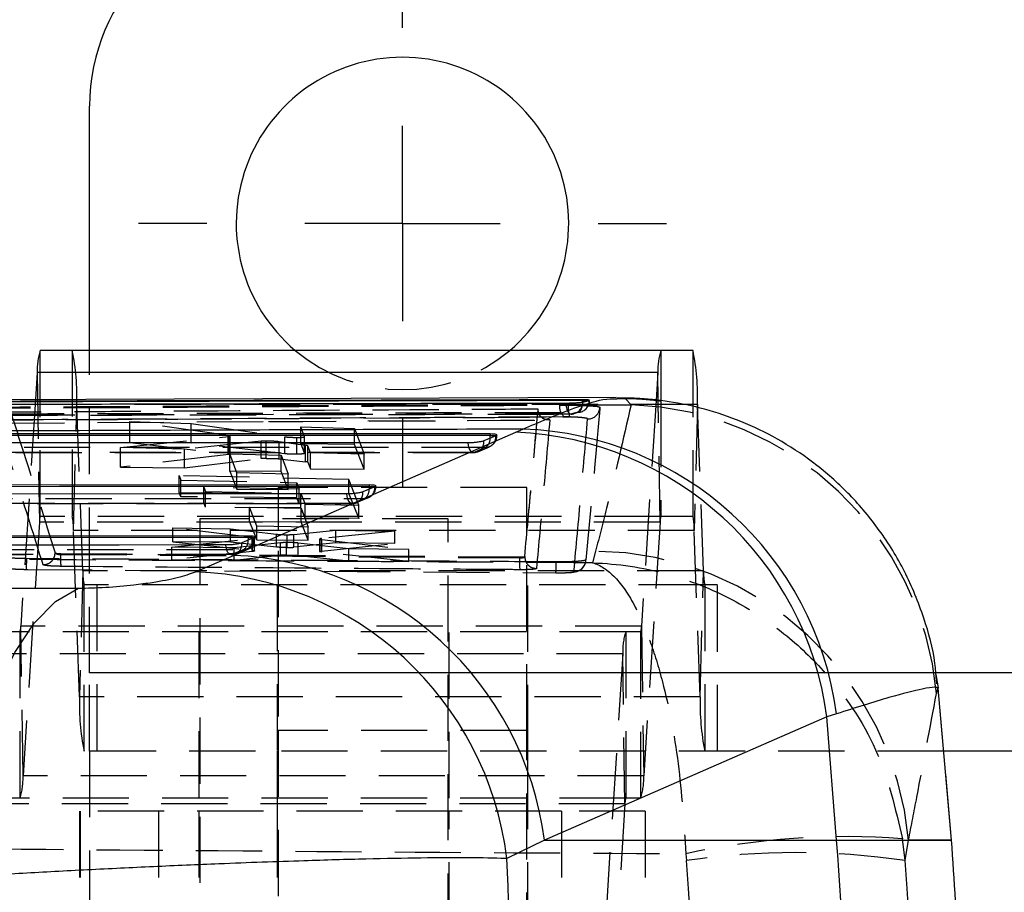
# Model space of a CAD drawing. Extents: x 35 to 509, y 18 to 386.
# Tile 9 of 21: x 210 to 236, y 79 to 102. Entities that reach past the tile are written whole.
import ezdxf

# ---------------------------------------------------------------- set-up
doc = ezdxf.new("R2010")
doc.units = 0
doc.header["$LTSCALE"] = 1.333333
doc.linetypes.add('HIDDEN', pattern=[1.905, 1.27, -0.635])
doc.layers.get('0').update_dxf_attribs({"linetype": 'CONTINUOUS'})

# ---------------------------------------------------------------- blocks, each defined once
blk = doc.blocks.new('SW_CENTERMARKSYMBOL_10')
at = {"color": 0, "linetype": 'CONTINUOUS'}
for p, q in [((0, 5), (0, 6.75)), ((0, 0), (0, 2.5)), ((-5, 0), (-6.75, 0)), ((0, 0), (-2.5, 0)), ((0, 0), (0, -2.5)), ((0, 0), (2.5, 0)), ((5, 0), (6.75, 0)), ((0, -5), (0, -6.75))]:
    blk.add_line(p, q, dxfattribs=at)

msp = doc.modelspace()

# ---------------------------------------------------------------- linework, layer by layer
at = {"color": 7, "linetype": 'CONTINUOUS'}
for p, q in [((212.242878, 93.354935), (212.242878, 99.6001)), ((226.847752, 93.354935), (210.980355, 93.354935)), ((227.669788, 93.354935), (226.847752, 93.354935)), ((210.903357, 92.788693), (210.858685, 92.095765)), ((226.770755, 92.788693), (210.903357, 92.788693)), ((226.770755, 92.788693), (226.724761, 92.075276)), ((225.701574, 92.150348), (207.306094, 92.0827)), ((224.827293, 92.030177), (224.849262, 92.034575)), ((224.849262, 92.034575), (225.016959, 92.078012)), ((224.856077, 92.089441), (224.856077, 92.073786)), ((225.016959, 92.078012), (225.020287, 92.08122)), ((225.701828, 92.113045), (225.71826, 92.113944)), ((205.600891, 91.224982), (222.48756, 91.224768)), ((215.91957, 88.111695), (223.139611, 91.26041)), ((222.62624, 91.170665), (222.321721, 91.042195)), ((222.48756, 91.224768), (222.48756, 91.174441)), ((222.634532, 91.174441), (222.62624, 91.170665)), ((223.139611, 91.26041), (223.318151, 91.340013)), ((203.611917, 89.918699), (219.393611, 89.919541)), ((219.532289, 89.865462), (219.22777, 89.737007)), ((219.393611, 89.919541), (219.393611, 89.869219)), ((219.540545, 89.869219), (219.532289, 89.865462)), ((201.622942, 88.612299), (216.299662, 88.6145)), ((216.299662, 88.6145), (216.299662, 88.564186)), ((216.438338, 88.560456), (216.133819, 88.432029)), ((216.44654, 88.564186), (216.438338, 88.560456)), ((214.955677, 87.692103), (215.91957, 88.111695)), ((200.248793, 87.275945), (211.957548, 87.273629)), ((233.901542, 84.82575), (233.892224, 84.924643)), ((233.939883, 84.715647), (233.93547, 84.716683)), ((233.93952, 84.719783), (233.939883, 84.715647)), ((234.280045, 80.830001), (233.939969, 84.717077)), ((231.091051, 83.978832), (223.872096, 80.830001)), ((231.338086, 84.058437), (231.091051, 83.978832)), ((231.339709, 80.830001), (231.091051, 83.978832)), ((246.496382, 83.104936), (234.081014, 83.104936)), ((223.872096, 80.830001), (222.912533, 80.356403)), ((223.872096, 80.830001), (231.339709, 80.830001)), ((234.280045, 80.830001), (234.27982, 80.830001))]:
    msp.add_line(p, q, dxfattribs=at)
at = {"color": 7, "linetype": 'HIDDEN'}
for p, q in [((210.980355, 89.104936), (210.980355, 93.354935)), ((211.802391, 93.354935), (211.802391, 89.104936)), ((212.242878, 85.104935), (212.242878, 93.354935)), ((210.903357, 92.788693), (210.960268, 88.95722)), ((225.71826, 92.113944), (225.937894, 92.125981)), ((225.937894, 92.125981), (226.084549, 91.963318)), ((210.858685, 92.095765), (210.48521, 86.302651)), ((211.832599, 88.74382), (211.918188, 91.97066)), ((227.785586, 91.97066), (211.918188, 91.97066)), ((212.071791, 87.716051), (211.918188, 91.97066)), ((224.262395, 91.955826), (224.262395, 91.979936)), ((224.262395, 91.955826), (224.485751, 91.954537)), ((224.849262, 92.030177), (224.827293, 92.030177)), ((224.849262, 92.034575), (224.849262, 92.030177)), ((224.916213, 91.957622), (226.084549, 91.963318)), ((225.016959, 92.073786), (225.016959, 92.078012)), ((225.016959, 92.073786), (225.024225, 92.073786)), ((226.724761, 92.075276), (226.352607, 86.302651)), ((226.827666, 88.95722), (226.781448, 92.06877)), ((226.847752, 92.061163), (226.847752, 89.104936)), ((227.669788, 89.104936), (227.669788, 91.910368)), ((227.785586, 91.97066), (227.699996, 88.74382)), ((227.939187, 87.716051), (227.785586, 91.97066)), ((223.710241, 91.841059), (223.710233, 91.850373)), ((224.515989, 91.651153), (224.388409, 91.652431)), ((209.907184, 91.49495), (216.820411, 91.536524)), ((213.273862, 90.993729), (213.273862, 91.532996)), ((215.785172, 91.178997), (213.273862, 91.532996)), ((213.273862, 91.532996), (214.840357, 91.483934)), ((214.840357, 91.483934), (217.238588, 91.145086)), ((214.840357, 90.981821), (214.840357, 91.483934)), ((216.820411, 91.536524), (224.007819, 91.576541)), ((216.854082, 91.530676), (224.024459, 91.570434)), ((217.640036, 91.397998), (219.012707, 91.356673)), ((217.640036, 90.960539), (217.640036, 91.397998)), ((217.736221, 91.143607), (217.640036, 91.397998)), ((213.038165, 90.869777), (215.800725, 91.152931)), ((215.785172, 90.711885), (215.785172, 91.178997)), ((215.800725, 91.152931), (215.835319, 91.158882)), ((215.800725, 90.68737), (215.800725, 91.152931)), ((215.841569, 90.698245), (215.841569, 91.1636)), ((217.238588, 90.709121), (217.238588, 91.145086)), ((217.544274, 90.698515), (217.544274, 91.127584)), ((217.736221, 90.717815), (217.736221, 91.143607)), ((217.736331, 90.717232), (217.736331, 91.143009)), ((219.012707, 90.950104), (219.012707, 91.356673)), ((219.012707, 91.356673), (219.263225, 90.699368)), ((222.634532, 91.174441), (222.655622, 91.174441)), ((222.655622, 91.174441), (222.655622, 91.193971)), ((213.038165, 90.36544), (213.038165, 90.869777)), ((214.668043, 90.824076), (213.038165, 90.869777)), ((213.273862, 90.993729), (215.785172, 90.711885)), ((214.840357, 90.981821), (213.273862, 90.993729)), ((216.630392, 91.028087), (214.668043, 90.824076)), ((217.238588, 90.709121), (214.840357, 90.981821)), ((216.630389, 90.584837), (216.630389, 91.028087)), ((216.760923, 90.5922), (216.760923, 91.033087)), ((217.086771, 90.582342), (217.086771, 91.016083)), ((217.767002, 90.924137), (217.086771, 91.016083)), ((219.012707, 90.950104), (217.640036, 90.960539)), ((217.640036, 90.960539), (217.736221, 90.717815)), ((217.767002, 90.507281), (217.767002, 90.924137)), ((217.824831, 90.494184), (217.824831, 90.90937)), ((217.890449, 90.735991), (217.824831, 90.90937)), ((219.263225, 90.318127), (219.012707, 90.950104)), ((222.375503, 90.874842), (222.070984, 90.746372)), ((222.165665, 90.761358), (222.470164, 90.889957)), ((205.268686, 90.741594), (222.046601, 90.741531)), ((215.800725, 90.68737), (213.038165, 90.36544)), ((214.668043, 90.353054), (214.668043, 90.824076)), ((215.825574, 90.707532), (217.137988, 90.672337)), ((215.825574, 90.263792), (215.825574, 90.707532)), ((216.007636, 90.221134), (215.825574, 90.707532)), ((217.137988, 90.253817), (217.137988, 90.672337)), ((217.137988, 90.672337), (217.320132, 90.189637)), ((217.890449, 90.328562), (217.890449, 90.735991)), ((219.263225, 90.699368), (217.890449, 90.735991)), ((219.263225, 90.318127), (219.263225, 90.699368)), ((213.038165, 90.36544), (214.668043, 90.353054)), ((214.668043, 90.353054), (216.630389, 90.584837)), ((217.086771, 90.582342), (217.767002, 90.507281)), ((217.824831, 90.494184), (217.890449, 90.328562)), ((218.873774, 90.049655), (214.532789, 90.150976)), ((214.532789, 89.715446), (214.532789, 90.150976)), ((214.532789, 90.150976), (214.574879, 90.037206)), ((217.137988, 90.253817), (215.825574, 90.263792)), ((215.825574, 90.263792), (216.007636, 89.804229)), ((216.007636, 89.804229), (216.007636, 90.221134)), ((217.320132, 90.189637), (216.007636, 90.221134)), ((217.320132, 89.794254), (217.137988, 90.253817)), ((217.320132, 89.794254), (217.320132, 90.189637)), ((217.890449, 90.328562), (219.263225, 90.318127)), ((214.574879, 89.608932), (214.574879, 90.037206)), ((214.574879, 90.037206), (217.543093, 89.969456)), ((217.605274, 89.804551), (215.162356, 89.857497)), ((215.162356, 89.447589), (215.162356, 89.857497)), ((215.162356, 89.857497), (215.203917, 89.74551)), ((217.543093, 89.586394), (217.543093, 89.969456)), ((217.543093, 89.969456), (217.605274, 89.804551)), ((219.12351, 89.393709), (218.873774, 90.049655)), ((218.873774, 89.682482), (218.873774, 90.049655)), ((219.540545, 89.869219), (219.561673, 89.869219)), ((219.561673, 89.869219), (219.561673, 89.888762)), ((214.532789, 89.715446), (218.873774, 89.682482)), ((214.574879, 89.608932), (214.532789, 89.715446)), ((217.543093, 89.586394), (214.574879, 89.608932)), ((215.203917, 89.342415), (215.203917, 89.74551)), ((215.203917, 89.74551), (217.646836, 89.694377)), ((216.007636, 89.804229), (217.320132, 89.794254)), ((223.417878, 89.845263), (217.067878, 89.845263)), ((217.067878, 89.845263), (217.067878, 88.748302)), ((217.605274, 89.429038), (217.605274, 89.804551)), ((217.646836, 89.323864), (217.646836, 89.694377)), ((217.646836, 89.694377), (217.750739, 89.419102)), ((218.873774, 89.682482), (219.12351, 89.050505)), ((223.417878, 83.631349), (223.417878, 89.845263)), ((203.279733, 89.435306), (218.952673, 89.436337)), ((215.162356, 89.447589), (217.605274, 89.429038)), ((215.203917, 89.342415), (215.162356, 89.447589)), ((217.605274, 89.429038), (217.543093, 89.586394)), ((217.750739, 89.060929), (217.750739, 89.419102)), ((217.750739, 89.419102), (219.12351, 89.393709)), ((219.281567, 89.569619), (218.977049, 89.441163)), ((219.070994, 89.460267), (219.375516, 89.588711)), ((219.12351, 89.050505), (219.12351, 89.393709)), ((226.847752, 89.104936), (210.980355, 89.104936)), ((217.646836, 89.323864), (215.203917, 89.342415)), ((216.336175, 89.340509), (217.648589, 89.316719)), ((216.336175, 88.971698), (216.336175, 89.340509)), ((216.51821, 88.85472), (216.336175, 89.340509)), ((217.750739, 89.060929), (217.646836, 89.323864)), ((217.648589, 88.961723), (217.648589, 89.316719)), ((217.648589, 89.316719), (217.830719, 88.835852)), ((227.669788, 89.104936), (226.847752, 89.104936)), ((210.960268, 88.95722), (210.542121, 82.471178)), ((226.827666, 88.95722), (210.960268, 88.95722)), ((221.412641, 89.045263), (215.06264, 89.045263)), ((215.06264, 89.045263), (215.06264, 63.045263)), ((217.648589, 88.961723), (216.336175, 88.971698)), ((216.336175, 88.971698), (216.51821, 88.51213)), ((216.51821, 88.51213), (216.51821, 88.85472)), ((217.830719, 88.835852), (216.51821, 88.85472)), ((217.830719, 88.502154), (217.648589, 88.961723)), ((219.12351, 89.050505), (217.750739, 89.060929)), ((221.412641, 63.045263), (221.412641, 89.045263)), ((226.827666, 88.95722), (226.409518, 82.471178)), ((227.699996, 88.74382), (211.832599, 88.74382)), ((211.986201, 84.48921), (211.832599, 88.74382)), ((214.37288, 88.459625), (214.37288, 88.812591)), ((216.402028, 88.565566), (214.37288, 88.812591)), ((214.37288, 88.812591), (215.848605, 88.791551)), ((215.848605, 88.791551), (217.018986, 88.651868)), ((215.848605, 88.44841), (215.848605, 88.791551)), ((217.018986, 88.322083), (217.018986, 88.651868)), ((217.291143, 88.311816), (217.291143, 88.639805)), ((217.46232, 88.646324), (218.538481, 88.754486)), ((217.46232, 88.318808), (217.46232, 88.646324)), ((217.830719, 88.502154), (217.830719, 88.835852)), ((220.045141, 88.734423), (218.172515, 88.541978)), ((218.538481, 88.754486), (220.045141, 88.734423)), ((218.538481, 88.427964), (218.538481, 88.754486)), ((220.045141, 88.416513), (220.045141, 88.734423)), ((227.853598, 84.48921), (227.699996, 88.74382)), ((214.344027, 88.319799), (216.41108, 88.538393)), ((214.37288, 88.459625), (216.402028, 88.237588)), ((215.848605, 88.44841), (214.37288, 88.459625)), ((217.018986, 88.322083), (215.848605, 88.44841)), ((217.125, 88.431554), (215.940042, 88.303978)), ((216.402028, 88.237588), (216.402028, 88.565566)), ((216.41108, 88.538393), (216.450543, 88.544745)), ((216.41108, 88.21191), (216.41108, 88.538393)), ((216.44654, 88.564186), (216.467723, 88.564186)), ((216.460577, 88.223722), (216.460577, 88.550739)), ((216.467723, 88.564186), (216.467723, 88.58375)), ((216.51821, 88.51213), (217.830719, 88.502154)), ((217.125, 88.112789), (217.125, 88.431554)), ((217.275651, 88.119737), (217.275651, 88.438416)), ((218.538481, 88.427964), (217.46232, 88.318808)), ((217.572331, 88.10945), (217.572331, 88.426792)), ((218.8719, 88.276106), (217.572331, 88.426792)), ((218.124473, 88.529943), (218.124473, 88.210054)), ((218.172515, 88.221732), (218.172515, 88.541978)), ((218.172515, 88.221732), (220.045141, 88.416513)), ((218.184269, 88.196033), (218.184269, 88.515193)), ((218.184269, 88.515193), (220.407255, 88.262094)), ((220.045141, 88.416513), (218.538481, 88.427964)), ((201.290791, 88.128888), (215.858755, 88.131337)), ((211.363634, 88.172303), (211.365723, 88.170526)), ((211.504801, 88.159051), (223.234352, 88.07074)), ((211.504801, 88.159051), (211.504801, 88.133689)), ((211.504801, 88.133666), (223.234352, 88.048006)), ((214.344027, 88.001654), (214.344027, 88.319799)), ((215.940042, 88.303978), (214.344027, 88.319799)), ((216.41108, 88.21191), (214.344027, 88.001654)), ((216.187637, 88.264585), (215.88312, 88.136154)), ((215.940042, 87.989525), (215.940042, 88.303978)), ((215.940042, 87.989525), (217.125, 88.112789)), ((215.977012, 88.155321), (216.281538, 88.283725)), ((217.067878, 88.225649), (217.067878, 83.631349)), ((217.572331, 88.10945), (218.8719, 87.967243)), ((218.184269, 88.196033), (218.139524, 88.202871)), ((220.407255, 87.955574), (218.184269, 88.196033)), ((218.8719, 87.967243), (218.8719, 88.276106)), ((220.407255, 88.262094), (218.8719, 88.276106)), ((220.407255, 87.955574), (220.407255, 88.262094)), ((225.178505, 88.218374), (225.097157, 87.920032)), ((214.344027, 88.001654), (215.940042, 87.989525)), ((218.8719, 87.967243), (220.407255, 87.955574)), ((223.234352, 88.070739), (223.234352, 88.048)), ((223.366948, 88.077753), (223.366942, 88.077801)), ((223.366945, 88.079933), (223.366945, 88.077801)), ((210.61678, 87.75316), (224.160921, 87.664545)), ((212.071791, 87.716051), (211.986201, 84.48921)), ((227.939187, 87.716051), (212.071791, 87.716051)), ((227.853598, 84.48921), (227.939187, 87.716051)), ((227.969396, 87.354935), (212.101999, 87.354935)), ((212.101999, 83.104936), (212.101999, 87.354935)), ((212.425223, 87.354935), (212.425223, 83.104936)), ((217.042878, 87.354935), (217.042878, 83.104936)), ((223.442877, 83.104936), (223.442877, 87.354935)), ((227.969396, 87.354935), (227.969396, 83.104936)), ((228.292621, 87.354935), (227.969396, 87.354935)), ((228.292621, 83.104936), (228.292621, 87.354935)), ((225.950346, 86.154936), (210.082949, 86.154936)), ((210.465123, 86.154936), (210.465123, 81.904936)), ((226.352607, 86.302651), (210.48521, 86.302651)), ((210.542121, 82.471178), (210.48521, 86.302651)), ((215.03764, 86.154936), (215.03764, 81.904936)), ((221.43764, 81.904936), (221.43764, 86.154936)), ((225.950346, 86.154936), (225.950346, 81.904936)), ((226.332521, 86.154936), (225.950346, 86.154936)), ((226.332521, 81.904936), (226.332521, 86.154936)), ((226.352607, 86.302651), (226.409518, 82.471178)), ((225.873349, 85.588693), (210.005951, 85.588693)), ((225.873349, 85.588693), (225.455201, 79.102651)), ((225.93026, 81.757221), (225.873349, 85.588693)), ((212.242878, 83.104936), (212.242878, 85.104935)), ((260.242878, 85.104935), (212.242878, 85.104935)), ((233.875233, 85.104935), (212.242878, 85.104935)), ((233.878699, 85.068148), (233.93952, 84.719783)), ((233.89491, 84.580419), (233.93952, 84.719783)), ((234.27982, 80.830001), (233.939883, 84.715647)), ((227.853598, 84.48921), (211.986201, 84.48921)), ((223.417878, 83.631349), (217.067878, 83.631349)), ((217.067878, 83.631349), (217.067878, 67.631349)), ((223.417878, 67.631349), (223.417878, 83.631349)), ((216.487105, 83.104936), (212.101999, 83.104936)), ((212.242878, 83.104936), (212.242878, 78.854936)), ((234.081014, 83.104936), (216.487105, 83.104936)), ((217.042878, 83.104936), (217.042878, 81.568849)), ((223.442877, 81.568849), (223.442877, 83.104936)), ((226.409518, 82.471178), (210.542121, 82.471178)), ((225.950346, 81.904936), (210.082949, 81.904936)), ((226.332521, 81.904936), (225.950346, 81.904936)), ((225.93026, 81.757221), (210.062863, 81.757221)), ((224.308152, 81.568849), (211.98764, 81.568849)), ((211.98764, 81.568849), (211.98764, 78.568849)), ((211.999307, 81.568849), (211.999307, 78.568849)), ((214.004545, 81.568849), (214.004545, 78.568849)), ((215.03764, 81.568849), (215.03764, 78.568849)), ((217.042878, 81.568849), (217.042878, 78.568849)), ((221.43764, 78.568849), (221.43764, 81.568849)), ((223.442878, 78.568849), (223.442878, 81.568849)), ((224.308152, 81.568849), (224.308152, 78.568849)), ((226.449406, 81.568849), (224.308152, 81.568849)), ((225.93026, 81.757221), (225.512112, 75.271178)), ((226.449406, 81.568849), (226.449406, 78.568849)), ((233.092266, 80.302989), (233.027565, 80.862385)), ((233.092266, 80.302989), (233.17992, 80.830001)), ((234.27982, 80.830001), (233.17992, 80.830001)), ((227.486612, 80.479463), (227.504982, 80.302989))]:
    msp.add_line(p, q, dxfattribs=at)
at = {"color": 8, "linetype": 'CONTINUOUS'}
for p, q in [((226.847752, 93.354935), (226.847752, 92.061163)), ((227.669788, 91.910368), (227.669788, 93.354935)), ((226.781448, 92.06877), (226.770755, 92.788693)), ((224.854783, 92.030665), (224.856077, 92.073786)), ((224.856077, 92.073786), (225.016959, 92.073786)), ((222.48756, 91.174441), (222.634532, 91.174441)), ((219.393611, 89.869219), (219.540545, 89.869219)), ((216.299662, 88.564186), (216.44654, 88.564186)), ((260.242878, 85.104935), (233.875233, 85.104935)), ((231.339709, 80.830001), (234.280045, 80.830001))]:
    msp.add_line(p, q, dxfattribs=at)
at = {"color": 7, "linetype": 'HIDDEN', "flags": 128}
for points in [[(224.417939, 92.007282), (224.422621, 91.9487), (224.43231, 91.893225), (224.446635, 91.842974), (224.465051, 91.799865), (224.486856, 91.76554), (224.511215, 91.741311), (224.537203, 91.728099), (224.563826, 91.726412)], [(224.727862, 91.769755), (224.753342, 91.778378), (224.77762, 91.797567), (224.799827, 91.826633), (224.819169, 91.86454), (224.834955, 91.909929), (224.846619, 91.961179), (224.853745, 92.016457), (224.854783, 92.030665)], [(224.635417, 91.736802), (224.620632, 91.733113), (224.563826, 91.726412)], [(224.727862, 91.769755), (224.785114, 91.776394), (224.792548, 91.778121)], [(205.488849, 90.875032), (206.033292, 90.875026), (208.211065, 90.874998), (216.922154, 90.8749), (222.375503, 90.874842)], [(221.91277, 90.986735), (221.920415, 90.93017), (221.93281, 90.877964), (221.94949, 90.832083), (221.969825, 90.794255), (221.993051, 90.765903), (222.018293, 90.748095), (222.044602, 90.741503), (222.070984, 90.746372)], [(222.070984, 90.746372), (221.526542, 90.746373), (219.348769, 90.746385), (210.63768, 90.746431), (205.293088, 90.746465)], [(218.977049, 89.441163), (218.950666, 89.436294), (218.924358, 89.442889), (218.899115, 89.460698), (218.875887, 89.489051), (218.85555, 89.52688), (218.838868, 89.572762), (218.82647, 89.624969), (218.818823, 89.681535)], [(218.977049, 89.441163), (218.432606, 89.441128), (216.254835, 89.440987), (207.54375, 89.440433), (203.304133, 89.440168)], [(203.499894, 89.568744), (204.044337, 89.568774), (206.222109, 89.568892), (214.933194, 89.569375), (219.281567, 89.569619)], [(215.88312, 88.136154), (215.856737, 88.131288), (215.830428, 88.137884), (215.805183, 88.155695), (215.781954, 88.18405), (215.761614, 88.221881), (215.744929, 88.267765), (215.732528, 88.319973), (215.724878, 88.376539)], [(215.88312, 88.136154), (215.338677, 88.136063), (213.160908, 88.1357), (204.44983, 88.13426), (201.315189, 88.133745)], [(201.510949, 88.262337), (202.055391, 88.26242), (204.233161, 88.26275), (212.94424, 88.264085), (216.187637, 88.264585)], [(209.832116, 88.008726), (209.832118, 88.008719), (209.83212, 88.008714), (209.83212, 88.008712), (209.83212, 88.008712), (209.832121, 88.00871), (209.892071, 87.902401), (209.945129, 87.853428), (209.99943, 87.821157), (210.048197, 87.80208), (210.104922, 87.787657), (210.260706, 87.767086), (210.444275, 87.755967), (210.655244, 87.751693), (210.668671, 87.751588)], [(224.162143, 87.663812), (224.212383, 87.663566), (224.407156, 87.667246), (224.567387, 87.677328), (224.707492, 87.702554), (224.773473, 87.73105), (224.837777, 87.778845), (224.896847, 87.857228), (224.924532, 87.931254), (224.930181, 87.962855), (224.930403, 87.964665), (224.930409, 87.964721), (224.930409, 87.964724), (224.930413, 87.964757)]]:
    msp.add_lwpolyline(points, dxfattribs=at)
at = {"color": 7, "linetype": 'CONTINUOUS', "flags": 128}
for points in [[(222.48756, 91.174441), (214.013028, 91.174527), (205.600891, 91.174624)], [(221.91277, 90.986735), (221.368327, 90.986737), (219.190552, 90.986739), (210.479456, 90.986759), (205.13486, 90.986776)], [(219.393611, 89.869219), (211.471553, 89.868769), (203.611917, 89.868334)], [(218.818823, 89.681535), (218.27438, 89.681496), (216.096606, 89.681347), (207.385511, 89.680753), (203.14589, 89.680469)], [(215.724878, 88.376539), (215.180434, 88.376445), (213.002661, 88.376067), (204.291567, 88.374566), (201.156921, 88.374029)], [(216.299662, 88.564186), (208.930072, 88.563045), (201.622942, 88.561925)], [(208.961707, 79.884157), (209.05559, 81.203383), (209.245607, 82.470695), (209.526618, 83.651812), (209.891022, 84.714784), (210.328961, 85.630856), (210.828589, 86.375249), (211.37639, 86.927825), (211.957547, 87.273639)]]:
    msp.add_lwpolyline(points, dxfattribs=at)
at = {"color": 8, "linetype": 'CONTINUOUS', "flags": 128}
for points in [[(222.484556, 91.110891), (222.485503, 91.121758), (222.48756, 91.174441)], [(219.393611, 89.869219), (219.391556, 89.816535), (219.390612, 89.805699)], [(216.299662, 88.564186), (216.29761, 88.511501), (216.296672, 88.50071)]]:
    msp.add_lwpolyline(points, dxfattribs=at)
at = {"color": 7, "linetype": 'CONTINUOUS'}
for centre, radius, start, end in [((217.242878, 99.600099), 5, 90, 180), ((220.242878, 96.600099), 4.25, 90, 229.779751), ((220.242878, 96.600099), 4.25, 310.220249, 90), ((212.572518, 92.850077), 1.670289, 162.4067225, 182.1061193), ((228.439911, 92.850079), 1.670285, 162.4067431, 182.1061912), ((221.662172, 92.155403), 6.1262, 358.2719148, 11.2916717), ((222.782458, 82.888149), 8.379875, 7.4785549, 87.5572978), ((223.029539, 82.964766), 8.380219, 7.4988519, 88.0263628), ((215.563942, 79.739877), 8.379367, 7.4751509, 87.5675834), ((214.620376, 79.345256), 8.353579, 6.9523357, 87.6996113), ((152.675923, 74.619893), 78.908533, 355.48614968, 4.51385032)]:
    msp.add_arc(centre, radius, start, end, dxfattribs=at)
at = {"color": 7, "linetype": 'HIDDEN'}
for centre, radius, start, end in [((205.794961, 92.155419), 6.126015, 358.2717156, 11.2918686), ((220.242878, 96.600099), 4.25, 229.779751, 310.220249), ((224.563907, 91.903191), 0.306072, 170.0976777, 235.013211), ((225.18831, 91.871362), 0.707465, 173.2482551, 198.1354541), ((224.553686, 92.021001), 0.295718, 286.0444078, 1.7782145), ((224.718039, 92.06767), 0.298982, 284.4307077, 1.1721155), ((224.719725, 92.073785), 0.3045, 283.8369208, 0), ((224.98724, 91.907253), 0.303917, 267.9358559, 357.7550422), ((225.80792, 83.847937), 8.120094, 5.1754645, 88.0477172), ((224.553868, 92.030178), 0.3045, 270.1178878, 285.5343317), ((222.365326, 91.137641), 0.262996, 272.2176689, 7.2137336), ((222.351122, 91.174441), 0.3045, 292.8740839, 0), ((222.06081, 91.009168), 0.262993, 272.2172302, 7.2143822), ((222.180535, 91.108131), 0.304034, 309.8866351, 0.5201137), ((222.046602, 91.045969), 0.3045, 269.9997775, 292.8739116), ((219.271372, 89.832423), 0.263001, 272.2215626, 7.2167577), ((219.257172, 89.869219), 0.3045, 292.8718613, 0), ((218.966854, 89.703965), 0.262999, 272.2216305, 7.2174655), ((219.118128, 89.788336), 0.273037, 306.7694756, 3.6459477), ((218.952653, 89.740762), 0.3045, 270.0037518, 292.8715709), ((211.395707, 88.973233), 0.435733, 162.4068317, 182.1061051), ((210.23522, 88.792018), 1.598106, 358.2717601, 11.2918087), ((227.263112, 88.973233), 0.43574, 162.4071865, 182.106105), ((226.102653, 88.792023), 1.59807, 358.2715115, 11.2918464), ((215.872893, 88.398967), 0.263012, 272.2285041, 7.221397), ((216.177413, 88.527397), 0.263011, 272.227873, 7.2207916), ((216.024201, 88.483292), 0.273027, 306.7701755, 3.6577768), ((216.163223, 88.564186), 0.3045, 292.8679192, 0), ((215.858704, 88.435754), 0.3045, 270.00961, 292.8673733), ((225.092547, 80.098435), 8.120394, 5.1687833, 89.3934846), ((225.848626, 87.962795), 2.615661, 178.1332664, 184.7889038), ((213.669177, 87.667855), 1.598113, 178.2717914, 191.2917774), ((229.53673, 87.667869), 1.598269, 178.2724707, 191.2911806), ((210.049769, 86.286639), 0.435735, 342.4068919, 2.1059485), ((227.542505, 85.650079), 1.670285, 162.4067431, 182.1061912), ((225.91716, 86.286638), 0.435741, 342.4072081, 2.105987), ((218.109443, 84.304453), 6.126028, 178.2717372, 191.2918521), ((233.976942, 84.304462), 6.12613, 178.2718476, 191.2917453), ((208.872963, 82.409793), 1.670286, 342.4067121, 2.1061653), ((224.740324, 82.409797), 1.670322, 342.4069637, 2.1059832), ((226.365697, 81.773234), 0.435731, 162.4069901, 182.1062049), ((231.571095, 61.657004), 19.260528, 85.6631875, 102.2433925), ((230.298624, 61.385605), 19.122548, 81.5995094, 98.4004906)]:
    msp.add_arc(centre, radius, start, end, dxfattribs=at)
for centre, major_axis, ratio, start_param, end_param in [((216.868424, 90.570948), (0.279997, -0.00282), 0.078028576, 1.965634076, 2.58781611), ((217.549763, 90.496271), (0.2752, -0.002772), 0.078028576, 0.03178567, 0.661773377), ((217.355272, 88.0979), (0.28112, -0.002831), 0.078028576, 1.858738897, 2.531462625), ((217.233527, 88.333894), (0.281482, -0.002835), 0.078028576, 4.919316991, 5.662141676), ((163.408327, 74.619893), (0, 71.253), 0.902439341, 4.631986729, 4.792233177), ((163.408327, 74.619893), (0, 71.253), 0.981104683, 4.631986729, 4.792233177)]:
    msp.add_ellipse(centre, major_axis=major_axis, ratio=ratio, start_param=start_param, end_param=end_param, dxfattribs=at)
at = {"color": 7, "linetype": 'CONTINUOUS'}
msp.add_ellipse((185.526171, 74.619893), major_axis=(0, 71.253), ratio=0.526407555, start_param=4.633324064, end_param=4.792985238, dxfattribs=at)
for points, knots in [([(233.892224, 84.924643), (233.88125, 85.066606), (233.839671, 85.604486), (233.581025, 86.546908), (233.114846, 87.696944), (232.466478, 88.754314), (231.706832, 89.663354), (230.862505, 90.422096), (229.962196, 91.032803), (229.032324, 91.499805), (228.09845, 91.831735), (227.189843, 92.036012), (226.389525, 92.133214), (225.915628, 92.13224), (225.718606, 92.131835)], [0, 0, 0, 0, 0.035455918, 0.13433812, 0.241564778, 0.343949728, 0.44187662, 0.53583187, 0.626050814, 0.712589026, 0.795329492, 0.873914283, 0.94757995, 1, 1, 1, 1]), ([(207.051291, 91.969422), (207.232226, 91.969862), (208.139205, 91.972069), (211.950362, 91.981144), (217.558302, 91.993655), (222.440206, 92.003353), (224.417939, 92.007282)], [0, 0, 0, 0, 0.031255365, 0.15667547, 0.658356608, 1, 1, 1, 1]), ([(224.856077, 92.089441), (221.961915, 92.082282), (216.17359, 92.067963), (210.385249, 92.051135), (207.491079, 92.042721)], [0, 0, 0, 0, 0.499999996, 1, 1, 1, 1]), ([(224.856077, 92.073786), (221.961959, 92.066921), (219.04567, 92.060003), (213.257161, 92.04509), (210.363036, 92.037013), (207.491079, 92.028998)], [0, 0, 0, 0, 0.500000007, 0.503830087, 1, 1, 1, 1]), ([(224.417939, 92.007282), (224.448184, 92.007567), (224.510439, 92.008154), (224.613602, 92.012064), (224.710347, 92.017811), (224.784599, 92.024222), (224.814565, 92.028402), (224.827293, 92.030177)], [0, 0, 0, 0, 0.201760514, 0.415295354, 0.628837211, 0.842351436, 1, 1, 1, 1]), ([(225.022086, 92.082954), (225.014628, 92.084298), (224.99972, 92.086985), (224.939083, 92.089195), (224.88304, 92.089361), (224.856077, 92.089441)], [0, 0, 0, 0, 0.341863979, 0.683371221, 1, 1, 1, 1]), ([(223.318151, 91.340013), (220.756683, 91.331395), (214.65759, 91.310873), (208.551817, 91.287525), (205.010319, 91.273983)], [0, 0, 0, 0, 0.419975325, 1, 1, 1, 1]), ([(222.48756, 91.224768), (222.516207, 91.224157), (222.573492, 91.222934), (222.633051, 91.213822), (222.646889, 91.204249), (222.653832, 91.199445)], [0, 0, 0, 0, 0.332592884, 0.665104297, 1, 1, 1, 1]), ([(222.651879, 91.193971), (222.65216, 91.19021), (222.652623, 91.184015), (222.639636, 91.177142), (222.634532, 91.174441)], [0, 0, 0, 0, 0.607012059, 1, 1, 1, 1]), ([(222.321721, 91.042195), (222.30828, 91.037333), (222.277943, 91.026357), (222.20208, 91.010459), (222.105478, 90.996987), (222.003472, 90.988311), (221.94215, 90.987245), (221.91277, 90.986735)], [0, 0, 0, 0, 0.16869685, 0.38077438, 0.592854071, 0.80492906, 1, 1, 1, 1]), ([(219.393611, 89.919541), (219.422257, 89.918932), (219.479543, 89.917715), (219.539098, 89.908607), (219.552938, 89.899039), (219.559883, 89.894238)], [0, 0, 0, 0, 0.332608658, 0.665136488, 1, 1, 1, 1]), ([(219.55793, 89.888762), (219.558209, 89.885003), (219.558669, 89.878802), (219.545665, 89.871926), (219.540545, 89.869219)], [0, 0, 0, 0, 0.606295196, 1, 1, 1, 1]), ([(219.22777, 89.737007), (219.214309, 89.732139), (219.183948, 89.721159), (219.108035, 89.705254), (219.011423, 89.691786), (218.909452, 89.683111), (218.848168, 89.682045), (218.818823, 89.681535)], [0, 0, 0, 0, 0.168908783, 0.380984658, 0.5930699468, 0.805147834, 1, 1, 1, 1]), ([(216.299662, 88.6145), (216.328307, 88.613895), (216.385587, 88.612684), (216.445156, 88.603584), (216.458991, 88.594022), (216.465933, 88.589224)], [0, 0, 0, 0, 0.332607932, 0.66509316, 1, 1, 1, 1]), ([(216.133819, 88.432029), (216.120328, 88.427152), (216.089932, 88.416164), (216.013952, 88.400254), (215.917313, 88.386789), (215.8154, 88.378121), (215.75417, 88.377051), (215.724878, 88.376539)], [0, 0, 0, 0, 0.1692352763, 0.3813246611, 0.5934033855, 0.8054806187, 1, 1, 1, 1]), ([(216.46398, 88.58375), (216.46426, 88.579993), (216.464722, 88.573789), (216.451683, 88.566902), (216.44654, 88.564186)], [0, 0, 0, 0, 0.6055705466, 1, 1, 1, 1]), ([(211.957547, 87.273639), (211.958825, 87.273639), (212.17626, 87.273625), (212.650556, 87.288511), (213.310356, 87.346171), (213.944614, 87.431668), (214.542993, 87.545047), (214.815744, 87.642239), (214.955677, 87.692103)], [0, 0, 0, 0, 0.001203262, 0.204637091, 0.408048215, 0.546679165, 0.767426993, 1, 1, 1, 1]), ([(234.27982, 68.409785), (234.415384, 70.479821), (234.686512, 74.619893), (234.415384, 78.759965), (234.27982, 80.830001)], [0, 0, 0, 0, 0.500000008, 1, 1, 1, 1]), ([(222.912533, 80.356403), (222.896081, 80.357032), (222.615328, 80.367769), (221.958437, 80.379291), (220.756985, 80.37359), (219.334519, 80.34645), (217.607638, 80.29734), (215.757029, 80.229753), (213.877979, 80.149273), (212.185188, 80.067982), (210.517724, 79.979534), (209.48038, 79.915949), (208.961707, 79.884157)], [0, 0, 0, 0, 0.006912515, 0.11796419, 0.229015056, 0.338921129, 0.44882626, 0.587594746, 0.690333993, 0.79307293, 0.896536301, 1, 1, 1, 1])]:
    msp.add_open_spline(points, degree=3, knots=knots, dxfattribs=at)
at = {"color": 7, "linetype": 'HIDDEN'}
for points, knots in [([(225.937894, 92.125981), (225.984592, 92.125282), (226.292521, 92.120678), (226.599032, 92.087776), (226.85906, 92.059864)], [0, 0, 0, 0, 0.151650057, 1, 1, 1, 1]), ([(209.036948, 91.89841), (211.574532, 91.912851), (216.649702, 91.941734), (221.72483, 91.967202), (224.262395, 91.979936)], [0, 0, 0, 0, 0.499999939, 1, 1, 1, 1]), ([(209.036948, 91.872605), (211.574532, 91.887343), (216.649701, 91.916818), (221.72483, 91.942824), (224.262395, 91.955826)], [0, 0, 0, 0, 0.499999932, 1, 1, 1, 1]), ([(224.262395, 91.979936), (224.336997, 91.979649), (224.486198, 91.979075), (224.719785, 91.970854), (224.854489, 91.96178), (224.916213, 91.957622)], [0, 0, 0, 0, 0.3514059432, 0.7027994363, 1, 1, 1, 1]), ([(224.485751, 91.954537), (224.565937, 91.953093), (224.72624, 91.950206), (224.952084, 91.941596), (225.122091, 91.931962), (225.190702, 91.925295), (225.219351, 91.922511)], [0, 0, 0, 0, 0.268995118, 0.537758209, 0.806986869, 1, 1, 1, 1]), ([(224.849262, 92.030177), (224.871312, 92.036179), (224.929713, 92.052075), (224.983487, 92.065457), (225.016959, 92.073786)], [0, 0, 0, 0, 0.3775650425, 1, 1, 1, 1]), ([(224.916213, 91.957622), (224.927022, 91.956777), (225.007182, 91.95051), (225.123594, 91.938805), (225.191372, 91.927272), (225.219351, 91.922511)], [0, 0, 0, 0, 0.083846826, 0.621802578, 1, 1, 1, 1]), ([(225.290924, 91.895348), (225.289517, 91.87953), (225.282483, 91.800438), (225.252894, 91.468456), (225.136772, 90.172807), (225.022977, 88.960696), (224.93251, 87.997075)], [0, 0, 0, 0, 0.01204143, 0.06020731, 0.252870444, 1, 1, 1, 1]), ([(226.084549, 91.963318), (225.883019, 91.077225), (225.597137, 89.820254), (225.273884, 88.583336), (225.178505, 88.218374)], [0, 0, 0, 0, 0.704942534, 1, 1, 1, 1]), ([(225.219351, 91.922511), (225.248273, 91.915625), (225.287647, 91.906251), (225.290237, 91.897635), (225.290924, 91.895348)], [0, 0, 0, 0, 0.73456669, 1, 1, 1, 1]), ([(207.188066, 91.685517), (207.984891, 91.687599), (213.773709, 91.702725), (219.562512, 91.714775), (224.554492, 91.725167)], [0, 0, 0, 0, 0.13764893, 1, 1, 1, 1]), ([(224.563826, 91.726412), (224.382307, 91.726036), (223.474722, 91.724157), (219.662816, 91.716117), (214.942869, 91.705456), (210.061329, 91.693565), (208.084103, 91.688519), (207.196461, 91.686253)], [0, 0, 0, 0, 0.031355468, 0.156776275, 0.658460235, 0.84667147, 1, 1, 1, 1]), ([(207.362097, 91.724866), (207.543618, 91.725386), (208.451226, 91.727987), (212.263125, 91.738721), (216.981452, 91.751117), (221.862415, 91.763056), (223.839091, 91.767677), (224.727862, 91.769755)], [0, 0, 0, 0, 0.031357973, 0.156790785, 0.658520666, 0.846460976, 1, 1, 1, 1]), ([(209.09787, 91.568325), (213.216548, 91.591563), (218.355911, 91.62056), (223.495299, 91.646084), (224.515989, 91.651153)], [0, 0, 0, 0, 0.801398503, 1, 1, 1, 1]), ([(224.388409, 91.652431), (221.850749, 91.639455), (216.775431, 91.613502), (211.700048, 91.584083), (209.162358, 91.569374)], [0, 0, 0, 0, 0.500000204, 1, 1, 1, 1]), ([(223.710233, 91.850373), (223.704911, 91.850343), (222.973662, 91.846248), (219.338326, 91.826193), (214.849492, 91.799622), (211.086514, 91.77584), (210.227465, 91.770411)], [0, 0, 0, 0, 0.001184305, 0.162718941, 0.808857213, 1, 1, 1, 1]), ([(210.227465, 91.770411), (210.228923, 91.765868), (210.252421, 91.692668), (210.364031, 91.344697), (210.742764, 90.160821), (211.096879, 89.026663), (211.363634, 88.172303)], [0, 0, 0, 0, 0.003829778, 0.061699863, 0.293180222, 1, 1, 1, 1]), ([(223.366945, 88.079933), (223.42542, 88.707992), (223.54167, 89.956591), (223.654271, 91.221652), (223.710233, 91.850373)], [0, 0, 0, 0, 0.503011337, 1, 1, 1, 1]), ([(223.366945, 88.077801), (223.424808, 88.700236), (223.540644, 89.946303), (223.655327, 91.2065), (223.710235, 91.840995), (223.710241, 91.841059)], [0, 0, 0, 0, 0.499493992, 0.999949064, 1, 1, 1, 1]), ([(224.007819, 91.576541), (224.007163, 91.576482), (223.965759, 91.572756), (223.887101, 91.581218), (223.793813, 91.634457), (223.738624, 91.710656), (223.714162, 91.777939), (223.711441, 91.82173), (223.710241, 91.841059)], [0, 0, 0, 0, 0.005316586, 0.335570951, 0.640494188, 0.809008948, 0.915693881, 1, 1, 1, 1]), ([(224.976294, 91.603533), (224.97143, 91.607564), (224.962042, 91.615344), (224.887732, 91.627575), (224.783118, 91.638199), (224.653337, 91.646819), (224.561773, 91.649708), (224.515989, 91.651153)], [0, 0, 0, 0, 0.212416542, 0.410056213, 0.607028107, 0.803507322, 1, 1, 1, 1]), ([(224.727862, 91.769755), (224.695136, 91.761477), (224.642559, 91.748178), (224.585405, 91.732377), (224.563826, 91.726412)], [0, 0, 0, 0, 0.622446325, 1, 1, 1, 1]), ([(211.055751, 87.872907), (210.865863, 88.479359), (210.483853, 89.699404), (210.100156, 90.894104), (209.907184, 91.49495)], [0, 0, 0, 0, 0.497073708, 1, 1, 1, 1]), ([(224.007819, 91.576541), (223.951243, 90.93119), (223.839339, 89.65471), (223.725068, 88.396378), (223.668569, 87.774222)], [0, 0, 0, 0, 0.505570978, 1, 1, 1, 1]), ([(224.625416, 87.697132), (224.684539, 88.342214), (224.802785, 89.632374), (224.918457, 90.946482), (224.976294, 91.603533)], [0, 0, 0, 0, 0.500001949, 1, 1, 1, 1]), ([(215.837941, 91.1636), (215.838887, 91.164498), (215.842422, 91.167857), (215.821409, 91.173359), (215.794743, 91.177508), (215.785172, 91.178997)], [0, 0, 0, 0, 0.189576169, 0.709119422, 1, 1, 1, 1]), ([(217.238588, 91.145086), (217.259875, 91.142535), (217.302454, 91.137432), (217.390663, 91.131639), (217.474589, 91.128345), (217.524542, 91.1278), (217.544274, 91.127584)], [0, 0, 0, 0, 0.274358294, 0.548776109, 0.821761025, 1, 1, 1, 1]), ([(217.544274, 91.127584), (217.572864, 91.127689), (217.630042, 91.127899), (217.693685, 91.131605), (217.731742, 91.136994), (217.734815, 91.141531), (217.736221, 91.143607)], [0, 0, 0, 0, 0.259863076, 0.519706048, 0.780304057, 1, 1, 1, 1]), ([(216.760923, 91.033087), (216.73276, 91.032765), (216.680624, 91.032169), (216.646212, 91.029373), (216.630389, 91.028087)], [0, 0, 0, 0, 0.54019594, 1, 1, 1, 1]), ([(217.086771, 91.016083), (217.064729, 91.018622), (217.02064, 91.023702), (216.930754, 91.029363), (216.840334, 91.032713), (216.785618, 91.032971), (216.760923, 91.033087)], [0, 0, 0, 0, 0.262213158, 0.52448806, 0.785389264, 1, 1, 1, 1]), ([(217.824831, 90.90937), (217.82112, 90.912012), (217.814212, 90.916933), (217.78194, 90.921857), (217.767002, 90.924137)], [0, 0, 0, 0, 0.537115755, 1, 1, 1, 1]), ([(215.785172, 90.711885), (215.801629, 90.709632), (215.834542, 90.705125), (215.846277, 90.697594), (215.831751, 90.691535), (215.808807, 90.688455), (215.800725, 90.68737)], [0, 0, 0, 0, 0.282123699, 0.564235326, 0.8465018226, 1, 1, 1, 1]), ([(217.544274, 90.698515), (217.513927, 90.698299), (217.453235, 90.697868), (217.360657, 90.700343), (217.286818, 90.7043), (217.252575, 90.707723), (217.238588, 90.709121)], [0, 0, 0, 0, 0.2706708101, 0.5413173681, 0.8126537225, 1, 1, 1, 1]), ([(217.736221, 90.717815), (217.734028, 90.715383), (217.729641, 90.710518), (217.683756, 90.704398), (217.619659, 90.700181), (217.567461, 90.699027), (217.544274, 90.698515)], [0, 0, 0, 0, 0.2637351, 0.5274984, 0.790109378, 1, 1, 1, 1]), ([(216.760923, 90.5922), (216.790917, 90.592617), (216.850903, 90.59345), (216.945639, 90.591539), (217.028429, 90.587767), (217.06831, 90.584058), (217.086771, 90.582342)], [0, 0, 0, 0, 0.2587255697, 0.5174349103, 0.7766124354, 1, 1, 1, 1]), ([(217.018991, 88.651869), (217.041718, 88.649678), (217.087176, 88.645296), (217.178689, 88.641133), (217.248901, 88.639826), (217.285566, 88.639807), (217.291143, 88.639805)], [0, 0, 0, 0, 0.315058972, 0.630192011, 0.943748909, 1, 1, 1, 1]), ([(217.291143, 88.639805), (217.321375, 88.640122), (217.381838, 88.640757), (217.435577, 88.643826), (217.458371, 88.645955), (217.46232, 88.646324)], [0, 0, 0, 0, 0.4525876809, 0.9051473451, 1, 1, 1, 1]), ([(216.458112, 88.550739), (216.458875, 88.551225), (216.463531, 88.554196), (216.444577, 88.559532), (216.4149, 88.563741), (216.402028, 88.565566)], [0, 0, 0, 0, 0.0998925, 0.609609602, 1, 1, 1, 1]), ([(217.275651, 88.438416), (217.245914, 88.437858), (217.186463, 88.436742), (217.145483, 88.433283), (217.125, 88.431554)], [0, 0, 0, 0, 0.500189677, 1, 1, 1, 1]), ([(217.572331, 88.426792), (217.550245, 88.428937), (217.50607, 88.433228), (217.416164, 88.43729), (217.336462, 88.438794), (217.29082, 88.43851), (217.275651, 88.438416)], [0, 0, 0, 0, 0.286450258, 0.572961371, 0.858079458, 1, 1, 1, 1]), ([(218.125286, 88.528267), (218.130425, 88.525664), (218.139445, 88.521095), (218.170785, 88.516968), (218.184269, 88.515193)], [0, 0, 0, 0, 0.569768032, 1, 1, 1, 1]), ([(218.172516, 88.541978), (218.156773, 88.539973), (218.128858, 88.536419), (218.127715, 88.531909), (218.127216, 88.529943)], [0, 0, 0, 0, 0.56394594, 1, 1, 1, 1]), ([(210.628821, 88.028566), (210.540038, 88.029994), (210.362488, 88.032851), (210.122544, 88.046626), (209.938239, 88.065686), (209.842937, 88.084953), (209.825387, 88.096858), (209.819422, 88.100904)], [0, 0, 0, 0, 0.221369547, 0.442701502, 0.664113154, 0.885845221, 1, 1, 1, 1]), ([(211.055751, 87.872907), (211.095915, 87.877152), (211.176243, 87.885641), (211.278051, 87.955631), (211.348668, 88.05516), (211.358699, 88.13368), (211.363634, 88.172303)], [0, 0, 0, 0, 0.252011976, 0.504024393, 0.756036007, 1, 1, 1, 1]), ([(211.365723, 88.170526), (211.366303, 88.169685), (211.36988, 88.164505), (211.383738, 88.155136), (211.415653, 88.144371), (211.457611, 88.136429), (211.4891, 88.134615), (211.504801, 88.13371)], [0, 0, 0, 0, 0.0466714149, 0.2875085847, 0.5266998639, 0.764006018, 1, 1, 1, 1]), ([(211.365723, 88.170526), (211.367749, 88.169762), (211.373343, 88.167653), (211.39453, 88.164395), (211.430545, 88.161364), (211.469534, 88.159592), (211.494941, 88.159203), (211.504801, 88.159052)], [0, 0, 0, 0, 0.134855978, 0.372344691, 0.6101733, 0.848707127, 1, 1, 1, 1]), ([(211.5048, 88.133666), (211.504515, 88.095975), (211.503946, 88.020594), (211.504191, 87.923646), (211.505201, 87.852337), (211.506443, 87.83769), (211.507064, 87.830367)], [0, 0, 0, 0, 0.250000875, 0.499993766, 0.749995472, 1, 1, 1, 1]), ([(216.402028, 88.237588), (216.418809, 88.235354), (216.452367, 88.230886), (216.46531, 88.223376), (216.450983, 88.216784), (216.423081, 88.213376), (216.41108, 88.21191)], [0, 0, 0, 0, 0.2662030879, 0.5323642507, 0.79886819, 1, 1, 1, 1]), ([(217.291143, 88.311816), (217.259554, 88.311888), (217.196379, 88.312032), (217.104585, 88.315372), (217.047852, 88.319195), (217.023116, 88.32167), (217.018991, 88.322083)], [0, 0, 0, 0, 0.312167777, 0.624307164, 0.937356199, 1, 1, 1, 1]), ([(217.275651, 88.119737), (217.306507, 88.119886), (217.368217, 88.120184), (217.461263, 88.11749), (217.529961, 88.113593), (217.561503, 88.110509), (217.572331, 88.10945)], [0, 0, 0, 0, 0.283626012, 0.567234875, 0.851447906, 1, 1, 1, 1]), ([(218.124789, 88.210054), (218.124684, 88.210104), (218.119466, 88.212588), (218.135044, 88.216864), (218.161311, 88.220276), (218.172516, 88.221732)], [0, 0, 0, 0, 0.011637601, 0.57838596, 1, 1, 1, 1]), ([(225.097157, 87.920032), (222.47924, 87.933661), (217.269344, 87.960785), (212.059724, 87.99447), (209.467883, 88.011229)], [0, 0, 0, 0, 0.502489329, 1, 1, 1, 1]), ([(210.62878, 88.028564), (210.62868, 88.016929), (210.628402, 87.984436), (210.627602, 87.932929), (210.626306, 87.877781), (210.624689, 87.830319), (210.622835, 87.792467), (210.620834, 87.766184), (210.618767, 87.751395), (210.617442, 87.752572), (210.61678, 87.75316)], [0, 0, 0, 0, 0.0737997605, 0.206114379, 0.338424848, 0.4707436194, 0.603051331, 0.7353713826, 0.8676772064, 1, 1, 1, 1]), ([(224.174223, 87.9439), (223.971345, 87.945018), (222.956957, 87.950606), (218.44177, 87.976078), (214.12955, 88.005046), (210.628822, 88.028564)], [0, 0, 0, 0, 0.0449322, 0.2246607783, 1, 1, 1, 1]), ([(211.507063, 87.830372), (211.45719, 87.831275), (211.357441, 87.833082), (211.223346, 87.841005), (211.121007, 87.851772), (211.0661, 87.863041), (211.058635, 87.870157), (211.055751, 87.872907)], [0, 0, 0, 0, 0.215727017, 0.43147325, 0.647462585, 0.863776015, 1, 1, 1, 1]), ([(223.234352, 88.070739), (223.249801, 88.070757), (223.280699, 88.070793), (223.321124, 88.072366), (223.35097, 88.074873), (223.364949, 88.077588), (223.366448, 88.079349), (223.366945, 88.079933)], [0, 0, 0, 0, 0.222740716, 0.445494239, 0.668002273, 0.889886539, 1, 1, 1, 1]), ([(223.234352, 88.048), (223.234373, 88.047999), (223.249823, 88.04753), (223.280824, 88.048456), (223.321164, 88.053212), (223.351066, 88.061326), (223.364531, 88.070047), (223.366859, 88.075737), (223.366946, 88.077713), (223.366948, 88.077753)], [0, 0, 0, 0, 0.000291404, 0.219735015, 0.440006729, 0.661416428, 0.884159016, 0.997634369, 1, 1, 1, 1]), ([(223.366948, 88.077753), (223.371497, 88.038229), (223.380595, 87.95918), (223.450217, 87.859257), (223.549786, 87.788921), (223.628975, 87.779122), (223.668569, 87.774222)], [0, 0, 0, 0, 0.250001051, 0.50000032, 0.75000104, 1, 1, 1, 1]), ([(224.161414, 87.664542), (224.16213, 87.664183), (224.163561, 87.663464), (224.165756, 87.678703), (224.167863, 87.705244), (224.169811, 87.743157), (224.171509, 87.790499), (224.172883, 87.845381), (224.173771, 87.897688), (224.174098, 87.931168), (224.174223, 87.9439)], [0, 0, 0, 0, 0.131341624, 0.262679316, 0.394031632, 0.525363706, 0.656710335, 0.788050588, 0.919395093, 1, 1, 1, 1]), ([(224.932516, 87.997053), (224.922995, 87.990391), (224.903964, 87.977074), (224.765489, 87.960352), (224.563594, 87.948581), (224.353163, 87.943676), (224.219985, 87.943841), (224.174713, 87.943897)], [0, 0, 0, 0, 0.22208129, 0.443885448, 0.665136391, 0.886165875, 1, 1, 1, 1]), ([(224.625427, 87.697153), (224.665597, 87.701398), (224.745936, 87.709889), (224.847575, 87.779949), (224.917958, 87.879638), (224.927713, 87.958317), (224.932516, 87.997053)], [0, 0, 0, 0, 0.2518976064, 0.5037982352, 0.7556969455, 1, 1, 1, 1]), ([(225.097157, 87.920032), (225.103104, 87.919851), (225.741648, 87.900356), (226.984899, 87.713176), (228.608181, 87.07112), (229.948748, 86.199498), (231.254617, 84.976083), (232.467532, 83.209922), (232.842522, 81.638046), (233.027565, 80.862385)], [0, 0, 0, 0, 0.001591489, 0.170880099, 0.331878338, 0.459851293, 0.587799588, 0.796594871, 1, 1, 1, 1]), ([(225.097157, 87.920032), (225.098976, 87.919566), (225.294314, 87.869461), (225.673651, 87.622589), (226.166967, 86.902457), (226.572547, 85.966219), (226.965687, 84.679711), (227.327563, 82.854728), (227.43406, 81.264285), (227.486612, 80.479463)], [0, 0, 0, 0, 0.001591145, 0.170881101, 0.331879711, 0.459852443, 0.587800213, 0.796595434, 1, 1, 1, 1]), ([(210.118271, 87.799809), (210.123106, 87.795862), (210.133856, 87.787085), (210.207078, 87.774098), (210.32577, 87.762863), (210.469368, 87.755397), (210.570218, 87.753868), (210.61678, 87.753161)], [0, 0, 0, 0, 0.175181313, 0.389516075, 0.603366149, 0.816878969, 1, 1, 1, 1]), ([(223.242095, 87.744427), (223.03922, 87.745758), (222.024842, 87.752413), (218.113149, 87.778725), (214.404358, 87.807718), (211.507064, 87.830367)], [0, 0, 0, 0, 0.051863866, 0.259319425, 1, 1, 1, 1]), ([(223.668569, 87.774222), (223.666965, 87.772245), (223.662296, 87.76649), (223.616628, 87.757704), (223.520836, 87.749678), (223.391124, 87.744608), (223.291882, 87.744487), (223.242095, 87.744427)], [0, 0, 0, 0, 0.115660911, 0.336600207, 0.557294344, 0.777907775, 1, 1, 1, 1]), ([(224.160921, 87.664544), (224.196812, 87.664531), (224.286631, 87.664497), (224.420371, 87.668231), (224.538526, 87.675953), (224.611797, 87.686069), (224.62113, 87.693646), (224.625424, 87.697132)], [0, 0, 0, 0, 0.1471000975, 0.3681152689, 0.5894781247, 0.8111045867, 1, 1, 1, 1]), ([(233.17992, 80.830001), (233.250554, 81.195466), (233.489923, 82.433968), (233.727464, 83.692947), (233.89491, 84.580419)], [0, 0, 0, 0, 0.295085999, 1, 1, 1, 1]), ([(207.344134, 80.625472), (210.703475, 80.597598), (217.417602, 80.541888), (224.131794, 80.500262), (227.486612, 80.479463)], [0, 0, 0, 0, 0.500339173, 1, 1, 1, 1])]:
    msp.add_open_spline(points, degree=3, knots=knots, dxfattribs=at)
at = {"color": 8, "linetype": 'CONTINUOUS'}
for points, knots in [([(223.318151, 91.340013), (223.728551, 91.515567), (224.555626, 91.869357), (225.382204, 92.127462), (225.606528, 92.117343), (225.701828, 92.113045)], [0, 0, 0, 0, 0.361636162, 0.728800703, 1, 1, 1, 1]), ([(233.93547, 84.716683), (233.917622, 84.728713), (233.880955, 84.753427), (233.50551, 84.69389), (232.764479, 84.512576), (231.816398, 84.210723), (231.338086, 84.058437)], [0, 0, 0, 0, 0.189848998, 0.390028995, 0.69226638, 1, 1, 1, 1])]:
    msp.add_open_spline(points, degree=3, knots=knots, dxfattribs=at)

# ---------------------------------------------------------------- block references
at = {"color": 179, "linetype": 'CONTINUOUS'}
msp.add_blockref('SW_CENTERMARKSYMBOL_10', (220.242878, 96.600099), dxfattribs=at)

doc.saveas('drawing.dxf')
